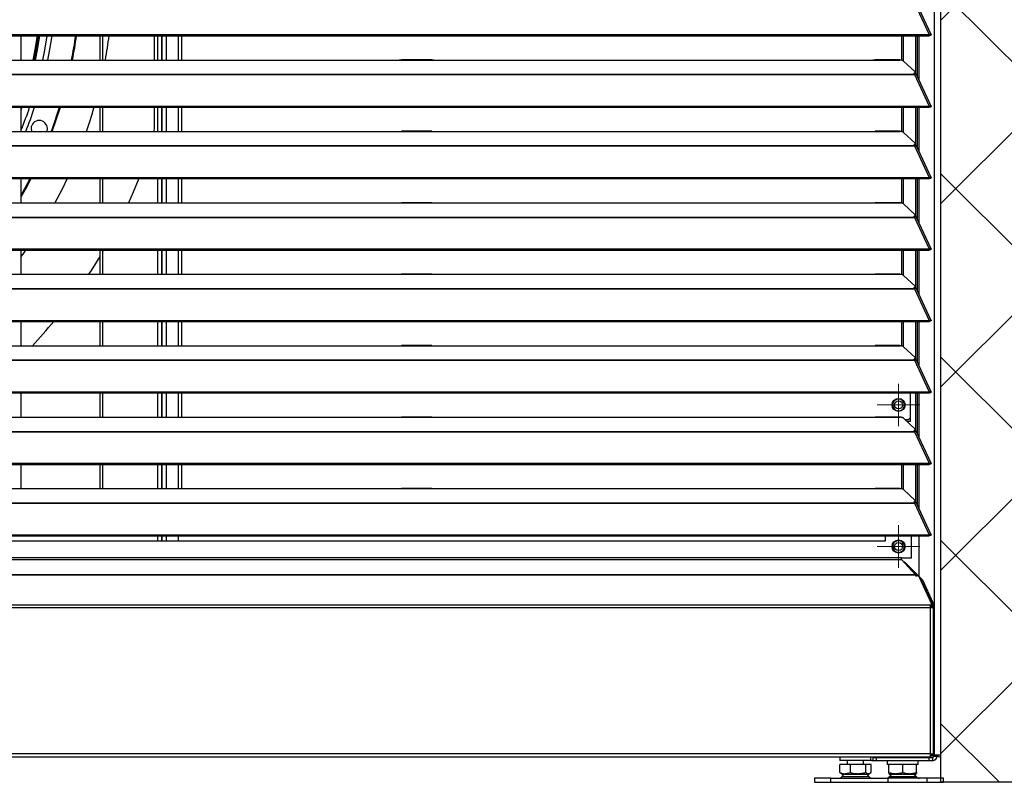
# Model space of a CAD drawing. Header units: millimetres. Extents: x 0 to 39025, y -31299 to 8400.
# Tile 159 of 206: x 7190 to 7792, y 6467 to 6934. Entities that reach past the tile are written whole.
import ezdxf

# ---------------------------------------------------------------- set-up
doc = ezdxf.new("R2010")
doc.units = ezdxf.units.MM
doc.layers.add('ODMIKI funkcionalni', color=253, linetype='Continuous')
doc.layers.add('ODMIKI varnostni', color=252, linetype='Continuous')

# ---------------------------------------------------------------- blocks, each defined once
blk = doc.blocks.new('SW_CENTERMARKSYMBOL_8')
at = {"color": 0, "linetype": 'Continuous', "lineweight": 18}
for p, q in [((0, 5), (0, 6.5)), ((-5, 0), (-6.5, 0)), ((0, 0), (-2.5, 0)), ((0, 0), (0, 2.5)), ((0, 0), (0, -2.5)), ((0, 0), (2.5, 0)), ((5, 0), (6.5, 0)), ((0, -5), (0, -6.5))]:
    blk.add_line(p, q, dxfattribs=at)
blk = doc.blocks.new('SW_CENTERMARKSYMBOL_12')
at = {"color": 0, "linetype": 'Continuous', "lineweight": 18}
for p, q in [((0, 2.5), (0, 4.9585)), ((-2.5, 0), (-4.9585, 0)), ((0, 0), (-2.5, 0)), ((0, 0), (0, 2.5)), ((0, 0), (0, -2.5)), ((0, 0), (2.5, 0)), ((2.5, 0), (4.9585, 0)), ((0, -2.5), (0, -4.9585))]:
    blk.add_line(p, q, dxfattribs=at)
blk = doc.blocks.new('SW_CENTERMARKSYMBOL_16')
at = {"color": 0, "linetype": 'Continuous', "lineweight": 18}
for p, q in [((0, 5), (0, 6.5)), ((-5, 0), (-6.5, 0)), ((0, 0), (-2.5, 0)), ((0, 0), (0, 2.5)), ((0, 0), (0, -2.5)), ((0, 0), (2.5, 0)), ((5, 0), (6.5, 0)), ((0, -5), (0, -6.5))]:
    blk.add_line(p, q, dxfattribs=at)
blk = doc.blocks.new('SW_CENTERMARKSYMBOL_18')
at = {"color": 0, "linetype": 'Continuous', "lineweight": 18}
for p, q in [((0, 2.5), (0, 4.9585)), ((-2.5, 0), (-4.9585, 0)), ((0, 0), (-2.5, 0)), ((0, 0), (0, 2.5)), ((0, 0), (0, -2.5)), ((0, 0), (2.5, 0)), ((2.5, 0), (4.9585, 0)), ((0, -2.5), (0, -4.9585))]:
    blk.add_line(p, q, dxfattribs=at)
blk = doc.blocks.new('Adapt 2 S (spredaj)')
at = {"linetype": 'Continuous', "lineweight": 25}
for p, q in [((1146.1, 16.6), (1146.1, 886.03)), ((1150, 16.6), (1150, 885.35)), ((1133.89, 477.21), (1142.81, 457.89)), ((1143.96, 457.91), (1135.06, 477.2)), ((7.21, 457.88), (1142.79, 457.88)), ((7.21, 457.23), (1142.79, 457.23)), ((587, 442.35), (587, 457.23)), ((635, 457.23), (635, 442.35)), ((637, 442.35), (637, 457.23)), ((670.5, 442.35), (670.5, 457.23)), ((672.8, 457.23), (672.8, 442.35)), ((673.1, 457.23), (673.1, 442.35)), ((675.6, 457.23), (675.6, 442.35)), ((683.1, 457.23), (683.1, 442.35)), ((685, 457.23), (685, 442.35)), ((1126.04, 442.2), (1126.04, 457.23)), ((1126.99, 441.85), (1126.99, 457.23)), ((1134.66, 433.66), (1134.66, 457.23)), ((1135.61, 432.24), (1135.61, 457.23)), ((1136.71, 429.86), (1136.71, 457.23)), ((1142.81, 457.89), (1142.79, 457.88)), ((1142.79, 457.23), (1142.79, 457.88)), ((1142.81, 457.24), (1142.79, 457.23)), ((1142.81, 457.24), (1142.81, 457.89)), ((1143.13, 457.52), (1143.89, 457.52)), ((247, 442.35), (818, 442.35)), ((818, 442.35), (840, 442.35)), ((838.31, 442.43), (819.65, 442.43)), ((840, 442.35), (1108, 442.35)), ((1108, 442.35), (1125, 442.35)), ((1124.76, 442.43), (1109.65, 442.43)), ((1127.16, 441.73), (1134.16, 435.08)), ((1133.33, 434.11), (1133.33, 433.68)), ((1134.3, 434.04), (1134.3, 434.8)), ((16.21, 433.68), (1133.33, 433.68)), ((16.21, 433.46), (1133.33, 433.46)), ((1133.33, 433.68), (1133.33, 433.46)), ((1133.33, 433.46), (1133.89, 433.46)), ((1133.81, 433.46), (1133.77, 433.51)), ((1133.89, 433.47), (1133.89, 433.46)), ((1133.89, 433.46), (1133.89, 433.47)), ((1133.89, 433.46), (1142.81, 414.14)), ((1134.39, 433.64), (1134.21, 433.81)), ((1143.96, 414.16), (1135.06, 433.45)), ((7.21, 414.13), (1142.79, 414.13)), ((7.21, 413.48), (1142.79, 413.48)), ((587, 398.6), (587, 413.48)), ((587.4, 413.48), (587, 412.33)), ((635, 413.48), (635, 398.6)), ((637, 398.6), (637, 413.48)), ((668.5, 401.08), (668.5, 413.48)), ((670.5, 398.6), (670.5, 413.48)), ((672.8, 413.48), (672.8, 398.6)), ((673.1, 413.48), (673.1, 398.6)), ((675.6, 413.48), (675.6, 398.6)), ((683.1, 413.48), (683.1, 398.6)), ((685, 413.48), (685, 398.6)), ((1126.04, 398.45), (1126.04, 413.48)), ((1126.99, 398.1), (1126.99, 413.48)), ((1134.66, 389.91), (1134.66, 413.48)), ((1135.61, 388.49), (1135.61, 413.48)), ((1136.71, 386.11), (1136.71, 413.48)), ((1142.81, 414.14), (1142.79, 414.13)), ((1142.79, 413.48), (1142.79, 414.13)), ((1142.81, 413.49), (1142.79, 413.48)), ((1142.81, 413.49), (1142.81, 414.14)), ((1143.13, 413.77), (1143.89, 413.77)), ((247, 398.6), (818, 398.6)), ((668.33, 398.6), (668.5, 401.08)), ((818, 398.6), (840, 398.6)), ((838.31, 398.68), (819.65, 398.68)), ((840, 398.6), (1108, 398.6)), ((1108, 398.6), (1125, 398.6)), ((1124.76, 398.68), (1109.65, 398.68)), ((1127.16, 397.98), (1134.16, 391.33)), ((16.21, 389.93), (1133.33, 389.93)), ((16.21, 389.71), (1133.33, 389.71)), ((1133.33, 390.36), (1133.33, 389.93)), ((1133.33, 389.93), (1133.33, 389.71)), ((1133.33, 389.71), (1133.89, 389.71)), ((1133.81, 389.71), (1133.77, 389.76)), ((1133.89, 389.72), (1133.89, 389.71)), ((1133.89, 389.71), (1133.89, 389.72)), ((1133.89, 389.71), (1142.81, 370.39)), ((1134.39, 389.89), (1134.21, 390.06)), ((1134.3, 390.29), (1134.3, 391.05)), ((1143.96, 370.41), (1135.06, 389.7)), ((7.21, 370.38), (1142.79, 370.38)), ((7.21, 369.73), (1142.79, 369.73)), ((587, 354.85), (587, 369.73)), ((635, 369.73), (635, 354.85)), ((637, 354.85), (637, 369.73)), ((670.5, 354.85), (670.5, 369.73)), ((672.8, 369.73), (672.8, 354.85)), ((673.1, 369.73), (673.1, 354.85)), ((675.6, 369.73), (675.6, 354.85)), ((683.1, 369.73), (683.1, 354.85)), ((685, 369.73), (685, 354.85)), ((1126.04, 354.7), (1126.04, 369.73)), ((1126.99, 354.35), (1126.99, 369.73)), ((1134.66, 346.16), (1134.66, 369.73)), ((1135.61, 344.74), (1135.61, 369.73)), ((1136.71, 342.36), (1136.71, 369.73)), ((1142.81, 370.39), (1142.79, 370.38)), ((1142.79, 369.73), (1142.79, 370.38)), ((1142.81, 369.74), (1142.79, 369.73)), ((1142.81, 369.74), (1142.81, 370.39)), ((1143.13, 370.02), (1143.89, 370.02)), ((247, 354.85), (818, 354.85)), ((818, 354.85), (840, 354.85)), ((838.31, 354.93), (819.65, 354.93)), ((840, 354.85), (1108, 354.85)), ((1108, 354.85), (1125, 354.85)), ((1124.76, 354.93), (1109.65, 354.93)), ((1127.16, 354.23), (1134.16, 347.58)), ((16.21, 346.18), (1133.33, 346.18)), ((16.21, 345.96), (1133.33, 345.96)), ((1133.33, 346.61), (1133.33, 346.18)), ((1133.33, 346.18), (1133.33, 345.96)), ((1133.33, 345.96), (1133.89, 345.96)), ((1133.81, 345.96), (1133.77, 346.01)), ((1133.89, 345.97), (1133.89, 345.96)), ((1133.89, 345.96), (1133.89, 345.97)), ((1133.89, 345.96), (1142.81, 326.64)), ((1134.39, 346.14), (1134.21, 346.31)), ((1134.3, 346.54), (1134.3, 347.3)), ((1143.96, 326.66), (1135.06, 345.95)), ((7.21, 326.63), (1142.79, 326.63)), ((7.21, 325.98), (1142.79, 325.98)), ((587, 311.1), (587, 325.98)), ((635, 325.98), (635, 311.1)), ((637, 311.1), (637, 325.98)), ((637.42, 325.98), (637, 325.28)), ((670.5, 311.1), (670.5, 325.98)), ((672.8, 325.98), (672.8, 311.1)), ((673.1, 325.98), (673.1, 311.1)), ((675.6, 325.98), (675.6, 311.1)), ((683.1, 325.98), (683.1, 311.1)), ((685, 325.98), (685, 311.1)), ((1126.04, 310.95), (1126.04, 325.98)), ((1126.99, 310.6), (1126.99, 325.98)), ((1134.66, 302.41), (1134.66, 325.98)), ((1135.61, 300.99), (1135.61, 325.98)), ((1136.71, 298.61), (1136.71, 325.98)), ((1142.81, 326.64), (1142.79, 326.63)), ((1142.79, 325.98), (1142.79, 326.63)), ((1142.81, 325.99), (1142.79, 325.98)), ((1142.81, 325.99), (1142.81, 326.64)), ((1143.13, 326.27), (1143.89, 326.27)), ((247, 311.1), (818, 311.1)), ((818, 311.1), (840, 311.1)), ((838.31, 311.18), (819.65, 311.18)), ((840, 311.1), (1108, 311.1)), ((1108, 311.1), (1125, 311.1)), ((1124.76, 311.18), (1109.65, 311.18)), ((1127.16, 310.48), (1134.16, 303.83)), ((16.21, 302.43), (1133.33, 302.43)), ((16.21, 302.21), (1133.33, 302.21)), ((1133.33, 302.86), (1133.33, 302.43)), ((1133.33, 302.43), (1133.33, 302.21)), ((1133.33, 302.21), (1133.89, 302.21)), ((1133.81, 302.21), (1133.77, 302.26)), ((1133.89, 302.22), (1133.89, 302.21)), ((1133.89, 302.21), (1133.89, 302.22)), ((1133.89, 302.21), (1142.81, 282.89)), ((1134.39, 302.39), (1134.21, 302.56)), ((1134.3, 302.79), (1134.3, 303.55)), ((1143.96, 282.91), (1135.06, 302.2)), ((7.21, 282.88), (1142.79, 282.88)), ((7.21, 282.23), (1142.79, 282.23)), ((587, 267.35), (587, 282.23)), ((635, 282.23), (635, 267.35)), ((637, 267.35), (637, 282.23)), ((670.5, 267.35), (670.5, 282.23)), ((672.8, 282.23), (672.8, 267.35)), ((673.1, 282.23), (673.1, 267.35)), ((675.6, 282.23), (675.6, 267.35)), ((683.1, 282.23), (683.1, 267.35)), ((685, 282.23), (685, 267.35)), ((1126.04, 267.2), (1126.04, 282.23)), ((1126.99, 266.85), (1126.99, 282.23)), ((1134.66, 258.66), (1134.66, 282.23)), ((1135.61, 257.24), (1135.61, 282.23)), ((1136.71, 254.86), (1136.71, 282.23)), ((1142.81, 282.89), (1142.79, 282.88)), ((1142.79, 282.23), (1142.79, 282.88)), ((1142.81, 282.24), (1142.79, 282.23)), ((1142.81, 282.24), (1142.81, 282.89)), ((1143.13, 282.52), (1143.89, 282.52)), ((247, 267.35), (818, 267.35)), ((818, 267.35), (840, 267.35)), ((838.31, 267.43), (819.65, 267.43)), ((840, 267.35), (1108, 267.35)), ((1108, 267.35), (1125, 267.35)), ((1124.76, 267.43), (1109.65, 267.43)), ((1127.16, 266.73), (1134.16, 260.08)), ((1134.3, 259.04), (1134.3, 259.8)), ((16.21, 258.68), (1133.33, 258.68)), ((16.21, 258.46), (1133.33, 258.46)), ((1133.33, 259.11), (1133.33, 258.68)), ((1133.33, 258.68), (1133.33, 258.46)), ((1133.33, 258.46), (1133.89, 258.46)), ((1133.81, 258.46), (1133.77, 258.51)), ((1133.89, 258.47), (1133.89, 258.46)), ((1133.89, 258.46), (1133.89, 258.47)), ((1133.89, 258.46), (1142.81, 239.14)), ((1134.39, 258.64), (1134.21, 258.81)), ((1143.96, 239.16), (1135.06, 258.45)), ((7.21, 239.13), (1142.79, 239.13)), ((7.21, 238.48), (1142.79, 238.48)), ((587, 223.6), (587, 238.48)), ((635, 238.48), (635, 223.6)), ((637, 223.6), (637, 238.48)), ((670.5, 223.6), (670.5, 238.48)), ((672.8, 238.48), (672.8, 223.6)), ((673.1, 238.48), (673.1, 223.6)), ((675.6, 238.48), (675.6, 223.6)), ((683.1, 238.48), (683.1, 223.6)), ((685, 238.48), (685, 223.6)), ((1131.41, 221.1), (1131.41, 238.48)), ((1134.66, 214.91), (1134.66, 238.48)), ((1135.61, 213.49), (1135.61, 238.48)), ((1136.71, 211.11), (1136.71, 238.48)), ((1142.81, 239.14), (1142.79, 239.13)), ((1142.79, 238.48), (1142.79, 239.13)), ((1142.81, 238.49), (1142.79, 238.48)), ((1142.81, 238.49), (1142.81, 239.14)), ((1143.13, 238.77), (1143.89, 238.77)), ((247, 223.6), (818, 223.6)), ((818, 223.6), (840, 223.6)), ((838.31, 223.68), (819.65, 223.68)), ((840, 223.6), (1108, 223.6)), ((1108, 223.6), (1125, 223.6)), ((1124.76, 223.68), (1109.65, 223.68)), ((1130.04, 222.1), (1131.41, 223.48)), ((1127.16, 222.98), (1134.16, 216.33)), ((1128.09, 222.1), (1130.04, 222.1)), ((1129.14, 221.1), (1131.41, 221.1)), ((16.21, 214.93), (1133.33, 214.93)), ((16.21, 214.71), (1133.33, 214.71)), ((1133.33, 215.36), (1133.33, 214.93)), ((1133.33, 214.93), (1133.33, 214.71)), ((1133.33, 214.71), (1133.89, 214.71)), ((1133.81, 214.71), (1133.77, 214.76)), ((1133.89, 214.72), (1133.89, 214.71)), ((1133.89, 214.71), (1133.89, 214.72)), ((1133.89, 214.71), (1142.81, 195.39)), ((1134.39, 214.89), (1134.21, 215.06)), ((1134.3, 215.29), (1134.3, 216.05)), ((1143.96, 195.41), (1135.06, 214.7)), ((7.21, 195.38), (1142.79, 195.38)), ((7.21, 194.73), (1142.79, 194.73)), ((587, 179.85), (587, 194.73)), ((635, 194.73), (635, 179.85)), ((637, 179.85), (637, 194.73)), ((670.5, 179.85), (670.5, 194.73)), ((672.8, 194.73), (672.8, 179.85)), ((673.1, 194.73), (673.1, 179.85)), ((675.6, 194.73), (675.6, 179.85)), ((683.1, 194.73), (683.1, 179.85)), ((685, 194.73), (685, 179.85)), ((1126.04, 179.7), (1126.04, 194.73)), ((1126.99, 179.35), (1126.99, 194.73)), ((1134.66, 171.16), (1134.66, 194.73)), ((1135.61, 169.74), (1135.61, 194.73)), ((1136.71, 167.36), (1136.71, 194.73)), ((1142.81, 195.39), (1142.79, 195.38)), ((1142.79, 194.73), (1142.79, 195.38)), ((1142.81, 194.74), (1142.79, 194.73)), ((1142.81, 194.74), (1142.81, 195.39)), ((1143.13, 195.02), (1143.89, 195.02)), ((247, 179.85), (818, 179.85)), ((818, 179.85), (840, 179.85)), ((838.31, 179.93), (819.65, 179.93)), ((840, 179.85), (1108, 179.85)), ((1108, 179.85), (1125, 179.85)), ((1124.76, 179.93), (1109.65, 179.93)), ((1127.16, 179.23), (1134.16, 172.58)), ((16.21, 171.18), (1133.33, 171.18)), ((16.21, 170.96), (1133.33, 170.96)), ((1133.33, 171.61), (1133.33, 171.18)), ((1133.33, 171.18), (1133.33, 170.96)), ((1133.33, 170.96), (1133.89, 170.96)), ((1133.81, 170.96), (1133.77, 171.01)), ((1133.89, 170.97), (1133.89, 170.96)), ((1133.89, 170.96), (1133.89, 170.97)), ((1133.89, 170.96), (1142.81, 151.64)), ((1134.39, 171.14), (1134.21, 171.31)), ((1134.3, 171.54), (1134.3, 172.3)), ((1143.96, 151.66), (1135.06, 170.95)), ((7.21, 151.63), (1142.79, 151.63)), ((7.21, 150.98), (1142.79, 150.98)), ((670.5, 147.95), (670.5, 150.98)), ((672.8, 150.98), (672.8, 147.95)), ((673.1, 150.98), (673.1, 147.95)), ((675.6, 150.98), (675.6, 147.95)), ((683.1, 150.98), (683.1, 147.95)), ((1116.04, 147.95), (1116.04, 150.98)), ((1132.04, 137.41), (1132.04, 150.98)), ((1136.71, 125.96), (1136.71, 150.98)), ((1142.81, 151.64), (1142.79, 151.63)), ((1142.79, 150.98), (1142.79, 151.63)), ((1142.81, 150.99), (1142.79, 150.98)), ((1142.81, 150.99), (1142.81, 151.64)), ((1143.13, 151.27), (1143.89, 151.27)), ((33.96, 147.95), (1116.04, 147.95)), ((1125.89, 137.41), (24.11, 137.41)), ((24.11, 136.46), (1125.89, 136.46)), ((1125.89, 136.46), (1125.89, 137.41)), ((1125.89, 137.41), (1132.04, 137.41)), ((1125.89, 136.46), (1134.38, 127.05)), ((1127.45, 134.73), (1127.94, 134.73)), ((1127.94, 134.73), (1138.66, 124.01)), ((1134.43, 126.77), (15.57, 126.77)), ((1134.38, 127.05), (15.62, 127.05)), ((1131.73, 129.98), (1135.26, 126.46)), ((1134.43, 126.77), (1134.43, 126.48)), ((1134.43, 126.48), (1134.93, 126.48)), ((1136.75, 125.62), (1144.05, 109.7)), ((1137.31, 124.4), (1137.71, 124.01)), ((1137.71, 124.01), (1144.15, 110.12)), ((1138.66, 124.01), (1137.71, 124.01)), ((1138.66, 124.01), (1145.1, 110.12)), ((1144.12, 108.58), (1144.12, 109.4)), ((1144.15, 110.12), (1145.1, 110.12)), ((1143.48, 106.85), (6.52, 106.85)), ((1143.34, 108.48), (6.66, 108.48)), ((1143.48, 106.85), (1143.48, 17.55)), ((1145.21, 106.85), (1143.48, 106.85)), ((1144.43, 108.46), (1144.43, 107.77)), ((1145.38, 108.46), (1144.43, 108.46)), ((1144.43, 107.77), (1145.38, 107.77)), ((1144.43, 107.77), (1144.43, 107.12)), ((1145.48, 107.55), (1144.48, 107.55)), ((1145.38, 108.46), (1145.38, 107.77)), ((1145.48, 16.65), (1145.48, 107.55)), ((6.52, 17.55), (1143.48, 17.55)), ((6.52, 15.55), (1143.48, 15.55)), ((1088.17, 15.55), (1088.17, 13.3)), ((1107.17, 13.3), (1088.17, 13.3)), ((1092.67, 13.3), (1092.67, 11)), ((1102.67, 11), (1102.67, 13.3)), ((1107.17, 13.3), (1107.17, 15.55)), ((1108.4, 15.55), (1108.4, 15.25)), ((1108.4, 13.25), (1108.4, 15.25)), ((1108.4, 15.25), (1110.4, 15.25)), ((1110.4, 13.25), (1108.4, 13.25)), ((1110.4, 15.25), (1110.4, 13.25)), ((1110.4, 15.25), (1142.8, 15.25)), ((1142.8, 13.25), (1110.4, 13.25)), ((1117.1, 13.25), (1117.1, 11)), ((1120.1, 15.25), (1120.1, 15.55)), ((1120.51, 15.55), (1120.51, 15.25)), ((1126.19, 15.25), (1126.19, 15.55)), ((1127.01, 15.55), (1127.01, 15.25)), ((1132.69, 15.25), (1132.69, 15.55)), ((1133.1, 15.55), (1133.1, 15.25)), ((1136.1, 11), (1136.1, 13.25)), ((1142.8, 13.25), (1142.8, 15.25)), ((1142.8, 15.25), (1144.8, 15.25)), ((1144.8, 13.25), (1142.8, 13.25)), ((1143.48, 17.55), (1143.48, 15.55)), ((1144.43, 16.65), (1143.48, 16.65)), ((1144.26, 16.6), (1143.48, 16.6)), ((1143.48, 16.55), (1145.38, 16.55)), ((1143.48, 15.55), (1145.38, 15.55)), ((1144.43, 16.94), (1144.43, 16.65)), ((1144.43, 16.65), (1145.38, 16.65)), ((1144.8, 16.6), (1144.8, 16.55)), ((1144.8, 15.25), (1144.8, 15.55)), ((1144.8, 15.25), (1144.8, 13.25)), ((1145.38, 16.55), (1145.38, 15.55)), ((1146.1, 16.6), (1145.55, 16.6)), ((1150, 16.6), (1146.1, 16.6)), ((1146.4, 16.05), (1147.6, 16.05)), ((1147.6, 16.05), (1147.6, 16.6)), ((1088.01, 6.05), (1088.01, 11)), ((1094.32, 11), (1088.01, 11)), ((1088.63, 5.63), (1088.01, 6.05)), ((1094.32, 11), (1094.32, 6.05)), ((1103.98, 11), (1094.32, 11)), ((1103.98, 6.05), (1103.98, 11)), ((1107.34, 11), (1103.98, 11)), ((1107.34, 6.05), (1107.34, 11)), ((1118.1, 11), (1117.1, 11)), ((1118.1, 6.05), (1118.1, 11)), ((1118.68, 11), (1118.1, 11)), ((1126.02, 11), (1118.68, 11)), ((1126.6, 11), (1126.02, 11)), ((1126.6, 6.05), (1126.6, 11)), ((1127.18, 11), (1126.6, 11)), ((1134.52, 11), (1127.18, 11)), ((1135.1, 11), (1134.52, 11)), ((1136.1, 11), (1135.1, 11)), ((1135.1, 6.05), (1135.1, 11)), ((1072.67, 2.5), (1072.67, 0)), ((1082.57, 2.5), (1072.67, 2.5)), ((1082.57, 0), (1082.57, 2.5)), ((1082.57, 2.5), (1117.54, 2.5)), ((1088.62, 5.61), (1089.67, 5)), ((1089.48, 3.57), (1105.87, 3.57)), ((1089.67, 5), (1105.67, 5)), ((1105.67, 5), (1106.73, 5.61)), ((1117.54, 2.5), (1117.54, 0)), ((1141.6, 2.5), (1117.54, 2.5)), ((1118.1, 5.29), (1118.6, 5)), ((1119.63, 5), (1118.41, 3.57)), ((1118.41, 3.57), (1134.79, 3.57)), ((1118.6, 5), (1126.6, 5)), ((1126.6, 5), (1134.6, 5)), ((1134.79, 3.57), (1133.57, 5)), ((1134.6, 5), (1135.1, 5.29)), ((1141.6, 0), (1141.6, 2.5)), ((1151.6, 2.5), (1141.6, 2.5)), ((1141.6, 0), (1151.6, 0)), ((1151.6, 0), (1151.6, 2.5)), ((1072.67, 0), (1082.57, 0)), ((1082.57, 0), (1117.54, 0)), ((1117.54, 0), (1141.6, 0))]:
    blk.add_line(p, q, dxfattribs=at)
at = {"linetype": 'Continuous', "lineweight": 25, "flags": 128}
for points in [[(596.77, 457.23), (595.33, 448.85), (594.01, 442.35)], [(597.06, 457.23), (595.62, 448.79), (594.31, 442.35)], [(597.84, 457.23), (596.37, 448.65), (595.09, 442.35)], [(598.18, 457.23), (596.7, 448.59), (595.44, 442.35)], [(602.68, 457.23), (601.17, 448.32), (599.98, 442.35)], [(605.61, 457.23), (604.02, 447.79), (602.94, 442.35)], [(1133.33, 434.11), (1133.63, 434.21), (1133.87, 434.32), (1134.07, 434.44), (1134.21, 434.56), (1134.28, 434.69), (1134.3, 434.82), (1134.26, 434.95), (1134.16, 435.08)], [(605.84, 398.6), (608.39, 405.64), (610.97, 413.48)], [(592.95, 400.34), (593.15, 398.93), (593.28, 398.54)], [(602.64, 398.6), (602.75, 398.93), (602.95, 400.34)], [(1133.33, 390.36), (1133.63, 390.46), (1133.87, 390.57), (1134.07, 390.69), (1134.21, 390.81), (1134.28, 390.94), (1134.3, 391.07), (1134.26, 391.2), (1134.16, 391.33)], [(587, 359.65), (589.44, 364.03), (592.47, 369.73)], [(615.08, 369.73), (611.95, 363.31), (607.53, 354.85)], [(658.98, 369.73), (655.43, 361.32), (652.52, 354.85)], [(1133.33, 346.61), (1133.63, 346.71), (1133.87, 346.82), (1134.07, 346.94), (1134.21, 347.06), (1134.28, 347.19), (1134.3, 347.32), (1134.26, 347.45), (1134.16, 347.58)], [(589.62, 325.98), (587.84, 323.47), (587, 322.31)], [(635, 321.93), (629.72, 313.51), (628.15, 311.1)], [(1133.33, 302.86), (1133.63, 302.96), (1133.87, 303.07), (1134.07, 303.19), (1134.21, 303.31), (1134.28, 303.44), (1134.3, 303.57), (1134.26, 303.7), (1134.16, 303.83)], [(1133.33, 259.11), (1133.63, 259.21), (1133.87, 259.32), (1134.07, 259.44), (1134.21, 259.56), (1134.28, 259.69), (1134.3, 259.82), (1134.26, 259.95), (1134.16, 260.08)], [(1133.33, 215.36), (1133.63, 215.46), (1133.87, 215.57), (1134.07, 215.69), (1134.21, 215.81), (1134.28, 215.94), (1134.3, 216.07), (1134.26, 216.2), (1134.16, 216.33)], [(1133.33, 171.61), (1133.63, 171.71), (1133.87, 171.82), (1134.07, 171.94), (1134.21, 172.06), (1134.28, 172.19), (1134.3, 172.32), (1134.26, 172.45), (1134.16, 172.58)], [(1143.34, 108.48), (1143.56, 108.59), (1143.75, 108.72), (1143.9, 108.87), (1144.01, 109.03), (1144.09, 109.19), (1144.12, 109.36), (1144.11, 109.53), (1144.05, 109.7)]]:
    blk.add_lwpolyline(points, dxfattribs=at)
at = {"linetype": 'Continuous', "lineweight": 25}
for centre, radius in [((1124.04, 231.1), 4), ((1124.04, 231.1), 2.46), ((1124.04, 144.4), 4), ((1124.04, 144.4), 2.46)]:
    blk.add_circle(centre, radius, dxfattribs=at)
for centre, radius, start, end in [((348.5, 495.55), 274.5, 348.82496, 351.97611), ((348.5, 495.55), 275, 348.84554, 351.9908), ((348.5, 495.55), 294.78, 349.60258, 352.53134), ((1133.5, 434.3), 0.849, 281.70391, 342.12524), ((348.5, 495.55), 257.05, 338.1008, 341.38156), ((348.5, 495.55), 259.95, 338.10159, 341.5966), ((348.5, 495.55), 274.5, 339.31759, 342.60445), ((348.5, 495.55), 294.78, 340.79847, 343.83522), ((597.95, 400.34), 5, 0, 180), ((1133.5, 390.55), 0.849, 281.70391, 342.12524), ((348.5, 495.55), 275, 330.14324, 332.7732), ((1133.5, 346.8), 0.849, 281.70391, 342.12524), ((1133.5, 303.05), 0.849, 281.70391, 342.12524), ((348.5, 495.55), 335, 317.06298, 320.44897), ((1133.5, 259.3), 0.849, 281.70391, 342.12524), ((1124.04, 231.1), 3.6, 30, 210), ((1124.04, 231.1), 3.6, 210, 30), ((1133.5, 215.55), 0.849, 281.70391, 342.12524), ((1133.5, 171.8), 0.849, 281.70391, 342.12524), ((1124.04, 144.4), 3.6, 30, 210), ((1124.04, 144.4), 3.6, 210, 30), ((1135.08, 124.43), 2.06, 35.38109, 94.14359), ((1143, 108.75), 1.13, 287.54182, 351.84284), ((1140.13, 108.6), 4.3, 358.07291, 20.71955), ((1141.09, 108.6), 4.3, 358.07291, 20.71955), ((1108.4, 16.05), 2.8, 244.04545, 270), ((1108.4, 16.05), 0.8, 218.68219, 270), ((1144.8, 16.05), 2.8, 270, 0), ((1144.8, 16.05), 0.8, 270, 328.73333), ((1144.8, 18.35), 2.8, 281.94136, 321.31781), ((1148.95, 16.6), 1.05, 180, 0), ((1148.95, 16.6), 0.05, 180, 0), ((1087.43, 5), 2.5, 270, 325.01514), ((1107.92, 5), 2.5, 214.98486, 270), ((1116.36, 5), 2.5, 270, 325.01514), ((1136.84, 5), 2.5, 214.98486, 270)]:
    blk.add_arc(centre, radius, start, end, dxfattribs=at)
for centre, major_axis, ratio, start_param, end_param in [((1126.04, 134.63), (2, 0), 0.16246, 0.314159, 0.879203), ((1143.48, 107.55), (0, 1.4), 0.714074, 4.18879, 4.712389), ((1143.48, 107.55), (1, 0), 0.700208, 0, 0.314159), ((1143.48, 107.55), (2, 0), 0.700208, 5.759587, 6.283185), ((1143.48, 107.55), (2, 0), 0.350104, 0, 0.314159)]:
    blk.add_ellipse(centre, major_axis=major_axis, ratio=ratio, start_param=start_param, end_param=end_param, dxfattribs=at)
for points, knots in [([(1142.81, 457.89), (1142.9, 457.94), (1143, 457.99), (1143.18, 458.06), (1143.27, 458.09), (1143.44, 458.12), (1143.52, 458.12), (1143.66, 458.11), (1143.73, 458.09), (1143.84, 458.05), (1143.88, 458.02), (1143.95, 457.94), (1143.97, 457.9), (1144, 457.75), (1143.97, 457.63), (1143.89, 457.52)], [0, 0, 0, 0, 0.125, 0.125, 0.25, 0.25, 0.375, 0.375, 0.5, 0.5, 0.625, 0.625, 0.75, 0.75, 1, 1, 1, 1]), ([(668.5, 442.35), (668.5, 446.17), (668.5, 451.13), (668.5, 456.09), (668.5, 457.23)], [0, 0, 0, 0, 0.770267, 1, 1, 1, 1]), ([(1142.81, 457.24), (1142.9, 457.33), (1143.08, 457.52), (1143.24, 457.59), (1143.22, 457.57), (1143.21, 457.56)], [0, 0, 0, 0, 0.4299449, 0.8611385, 1, 1, 1, 1]), ([(818, 442.35), (818.39, 442.37), (818.98, 442.41), (819.48, 442.41), (819.65, 442.41)], [0, 0, 0, 0, 0.6505142, 1, 1, 1, 1]), ([(838.31, 442.41), (838.48, 442.41), (839, 442.41), (839.6, 442.37), (840, 442.35)], [0, 0, 0, 0, 0.3331558, 1, 1, 1, 1]), ([(1108, 442.35), (1108.39, 442.37), (1108.98, 442.41), (1109.48, 442.41), (1109.65, 442.41)], [0, 0, 0, 0, 0.650514, 1, 1, 1, 1]), ([(1124.76, 442.4), (1124.8, 442.41), (1124.87, 442.42), (1124.95, 442.38), (1124.99, 442.36), (1125, 442.35)], [0, 0, 0, 0, 0.507219, 0.829595, 1, 1, 1, 1]), ([(1127.16, 441.73), (1127.15, 441.75), (1127.11, 441.78), (1127.05, 441.82), (1126.99, 441.87), (1126.92, 441.91), (1126.8, 441.97), (1126.61, 442.05), (1126.35, 442.13), (1126.05, 442.21), (1125.76, 442.26), (1125.49, 442.3), (1125.25, 442.33), (1125.08, 442.34), (1125, 442.35)], [0, 0, 0, 0, 0.05012, 0.100056, 0.149941, 0.199906, 0.250083, 0.374963, 0.500023, 0.624903, 0.749964, 0.833371, 0.916513, 1, 1, 1, 1]), ([(1135.03, 433.44), (1135.01, 433.49), (1134.96, 433.63), (1134.64, 433.7), (1134.24, 433.65), (1133.98, 433.51), (1133.89, 433.47)], [0, 0, 0, 0, 0.193751, 0.509949, 0.826144, 1, 1, 1, 1]), ([(1142.81, 414.14), (1142.9, 414.19), (1143, 414.24), (1143.18, 414.31), (1143.27, 414.34), (1143.44, 414.37), (1143.52, 414.37), (1143.66, 414.36), (1143.73, 414.34), (1143.84, 414.3), (1143.88, 414.27), (1143.95, 414.19), (1143.97, 414.15), (1144, 414), (1143.97, 413.88), (1143.89, 413.77)], [0, 0, 0, 0, 0.125, 0.125, 0.25, 0.25, 0.375, 0.375, 0.5, 0.5, 0.625, 0.625, 0.75, 0.75, 1, 1, 1, 1]), ([(1142.81, 413.49), (1142.9, 413.58), (1143.08, 413.77), (1143.24, 413.84), (1143.22, 413.82), (1143.21, 413.81)], [0, 0, 0, 0, 0.4299449, 0.8611385, 1, 1, 1, 1]), ([(818, 398.6), (818.39, 398.62), (818.98, 398.66), (819.48, 398.66), (819.65, 398.66)], [0, 0, 0, 0, 0.6505142, 1, 1, 1, 1]), ([(838.31, 398.66), (838.48, 398.66), (839, 398.66), (839.6, 398.62), (840, 398.6)], [0, 0, 0, 0, 0.3331558, 1, 1, 1, 1]), ([(1108, 398.6), (1108.39, 398.62), (1108.98, 398.66), (1109.48, 398.66), (1109.65, 398.66)], [0, 0, 0, 0, 0.650514, 1, 1, 1, 1]), ([(1124.76, 398.65), (1124.8, 398.66), (1124.87, 398.67), (1124.95, 398.63), (1124.99, 398.61), (1125, 398.6)], [0, 0, 0, 0, 0.507219, 0.829595, 1, 1, 1, 1]), ([(1127.16, 397.98), (1127.15, 398), (1127.11, 398.03), (1127.05, 398.07), (1126.99, 398.12), (1126.92, 398.16), (1126.8, 398.22), (1126.61, 398.3), (1126.35, 398.38), (1126.05, 398.46), (1125.76, 398.51), (1125.49, 398.55), (1125.25, 398.58), (1125.08, 398.59), (1125, 398.6)], [0, 0, 0, 0, 0.05012, 0.100056, 0.149941, 0.199906, 0.250083, 0.374963, 0.500023, 0.624903, 0.749964, 0.833371, 0.916513, 1, 1, 1, 1]), ([(1135.03, 389.69), (1135.01, 389.74), (1134.96, 389.88), (1134.64, 389.95), (1134.24, 389.9), (1133.98, 389.76), (1133.89, 389.72)], [0, 0, 0, 0, 0.193751, 0.509949, 0.826144, 1, 1, 1, 1]), ([(1142.81, 370.39), (1142.9, 370.44), (1143, 370.49), (1143.18, 370.56), (1143.27, 370.59), (1143.44, 370.62), (1143.52, 370.62), (1143.66, 370.61), (1143.73, 370.59), (1143.84, 370.55), (1143.88, 370.52), (1143.95, 370.44), (1143.97, 370.4), (1144, 370.25), (1143.97, 370.13), (1143.89, 370.02)], [0, 0, 0, 0, 0.125, 0.125, 0.25, 0.25, 0.375, 0.375, 0.5, 0.5, 0.625, 0.625, 0.75, 0.75, 1, 1, 1, 1]), ([(1142.81, 369.74), (1142.9, 369.83), (1143.08, 370.02), (1143.24, 370.09), (1143.22, 370.07), (1143.21, 370.06)], [0, 0, 0, 0, 0.4299449, 0.8611385, 1, 1, 1, 1]), ([(818, 354.85), (818.39, 354.87), (818.98, 354.91), (819.48, 354.91), (819.65, 354.91)], [0, 0, 0, 0, 0.6505142, 1, 1, 1, 1]), ([(838.31, 354.91), (838.48, 354.91), (839, 354.91), (839.6, 354.87), (840, 354.85)], [0, 0, 0, 0, 0.3331558, 1, 1, 1, 1]), ([(1108, 354.85), (1108.39, 354.87), (1108.98, 354.91), (1109.48, 354.91), (1109.65, 354.91)], [0, 0, 0, 0, 0.650514, 1, 1, 1, 1]), ([(1124.76, 354.9), (1124.8, 354.91), (1124.87, 354.92), (1124.95, 354.88), (1124.99, 354.86), (1125, 354.85)], [0, 0, 0, 0, 0.507219, 0.829595, 1, 1, 1, 1]), ([(1127.16, 354.23), (1127.15, 354.25), (1127.11, 354.28), (1127.05, 354.32), (1126.99, 354.37), (1126.92, 354.41), (1126.8, 354.47), (1126.61, 354.55), (1126.35, 354.63), (1126.05, 354.71), (1125.76, 354.76), (1125.49, 354.8), (1125.25, 354.83), (1125.08, 354.84), (1125, 354.85)], [0, 0, 0, 0, 0.05012, 0.100056, 0.149941, 0.199906, 0.250083, 0.374963, 0.500023, 0.624903, 0.749964, 0.833371, 0.916513, 1, 1, 1, 1]), ([(1135.03, 345.94), (1135.01, 345.99), (1134.96, 346.13), (1134.64, 346.2), (1134.24, 346.15), (1133.98, 346.01), (1133.89, 345.97)], [0, 0, 0, 0, 0.193751, 0.509949, 0.826144, 1, 1, 1, 1]), ([(1142.81, 326.64), (1142.9, 326.69), (1143, 326.74), (1143.18, 326.81), (1143.27, 326.84), (1143.44, 326.87), (1143.52, 326.87), (1143.66, 326.86), (1143.73, 326.84), (1143.84, 326.8), (1143.88, 326.77), (1143.95, 326.69), (1143.97, 326.65), (1144, 326.5), (1143.97, 326.38), (1143.89, 326.27)], [0, 0, 0, 0, 0.125, 0.125, 0.25, 0.25, 0.375, 0.375, 0.5, 0.5, 0.625, 0.625, 0.75, 0.75, 1, 1, 1, 1]), ([(1142.81, 325.99), (1142.9, 326.08), (1143.08, 326.27), (1143.24, 326.34), (1143.22, 326.32), (1143.21, 326.31)], [0, 0, 0, 0, 0.429945, 0.861138, 1, 1, 1, 1]), ([(818, 311.1), (818.39, 311.12), (818.98, 311.16), (819.48, 311.16), (819.65, 311.16)], [0, 0, 0, 0, 0.650514, 1, 1, 1, 1]), ([(838.31, 311.16), (838.48, 311.16), (839, 311.16), (839.6, 311.12), (840, 311.1)], [0, 0, 0, 0, 0.3331558, 1, 1, 1, 1]), ([(1108, 311.1), (1108.39, 311.12), (1108.98, 311.16), (1109.48, 311.16), (1109.65, 311.16)], [0, 0, 0, 0, 0.650514, 1, 1, 1, 1]), ([(1124.76, 311.15), (1124.8, 311.16), (1124.87, 311.17), (1124.95, 311.13), (1124.99, 311.11), (1125, 311.1)], [0, 0, 0, 0, 0.507219, 0.829595, 1, 1, 1, 1]), ([(1127.16, 310.48), (1127.15, 310.5), (1127.11, 310.53), (1127.05, 310.57), (1126.99, 310.62), (1126.92, 310.66), (1126.8, 310.72), (1126.61, 310.8), (1126.35, 310.88), (1126.05, 310.96), (1125.76, 311.01), (1125.49, 311.05), (1125.25, 311.08), (1125.08, 311.09), (1125, 311.1)], [0, 0, 0, 0, 0.05012, 0.100056, 0.149941, 0.199906, 0.250083, 0.374963, 0.500023, 0.624903, 0.749964, 0.833371, 0.916513, 1, 1, 1, 1]), ([(1135.03, 302.19), (1135.01, 302.24), (1134.96, 302.38), (1134.64, 302.45), (1134.24, 302.4), (1133.98, 302.26), (1133.89, 302.22)], [0, 0, 0, 0, 0.193751, 0.509949, 0.826144, 1, 1, 1, 1]), ([(1142.81, 282.89), (1142.9, 282.94), (1143, 282.99), (1143.18, 283.06), (1143.27, 283.09), (1143.44, 283.12), (1143.52, 283.12), (1143.66, 283.11), (1143.73, 283.09), (1143.84, 283.05), (1143.88, 283.02), (1143.95, 282.94), (1143.97, 282.9), (1144, 282.75), (1143.97, 282.63), (1143.89, 282.52)], [0, 0, 0, 0, 0.125, 0.125, 0.25, 0.25, 0.375, 0.375, 0.5, 0.5, 0.625, 0.625, 0.75, 0.75, 1, 1, 1, 1]), ([(1142.81, 282.24), (1142.9, 282.33), (1143.08, 282.52), (1143.24, 282.59), (1143.22, 282.57), (1143.21, 282.56)], [0, 0, 0, 0, 0.429945, 0.861138, 1, 1, 1, 1]), ([(818, 267.35), (818.39, 267.37), (818.98, 267.41), (819.48, 267.41), (819.65, 267.41)], [0, 0, 0, 0, 0.650514, 1, 1, 1, 1]), ([(838.31, 267.41), (838.48, 267.41), (839, 267.41), (839.6, 267.37), (840, 267.35)], [0, 0, 0, 0, 0.333156, 1, 1, 1, 1]), ([(1108, 267.35), (1108.39, 267.37), (1108.98, 267.41), (1109.48, 267.41), (1109.65, 267.41)], [0, 0, 0, 0, 0.650514, 1, 1, 1, 1]), ([(1124.76, 267.4), (1124.8, 267.41), (1124.87, 267.42), (1124.95, 267.38), (1124.99, 267.36), (1125, 267.35)], [0, 0, 0, 0, 0.507219, 0.829595, 1, 1, 1, 1]), ([(1127.16, 266.73), (1127.15, 266.75), (1127.11, 266.78), (1127.05, 266.82), (1126.99, 266.87), (1126.92, 266.91), (1126.8, 266.97), (1126.61, 267.05), (1126.35, 267.13), (1126.05, 267.21), (1125.76, 267.26), (1125.49, 267.3), (1125.25, 267.33), (1125.08, 267.34), (1125, 267.35)], [0, 0, 0, 0, 0.05012, 0.100056, 0.149941, 0.199906, 0.250083, 0.374963, 0.500023, 0.624903, 0.749964, 0.833371, 0.916513, 1, 1, 1, 1]), ([(1135.03, 258.44), (1135.01, 258.49), (1134.96, 258.63), (1134.64, 258.7), (1134.24, 258.65), (1133.98, 258.51), (1133.89, 258.47)], [0, 0, 0, 0, 0.193751, 0.509949, 0.826144, 1, 1, 1, 1]), ([(1142.81, 239.14), (1142.9, 239.19), (1143, 239.24), (1143.18, 239.31), (1143.27, 239.34), (1143.44, 239.37), (1143.52, 239.37), (1143.66, 239.36), (1143.73, 239.34), (1143.84, 239.3), (1143.88, 239.27), (1143.95, 239.19), (1143.97, 239.15), (1144, 239), (1143.97, 238.88), (1143.89, 238.77)], [0, 0, 0, 0, 0.125, 0.125, 0.25, 0.25, 0.375, 0.375, 0.5, 0.5, 0.625, 0.625, 0.75, 0.75, 1, 1, 1, 1]), ([(1142.81, 238.49), (1142.9, 238.58), (1143.08, 238.77), (1143.24, 238.84), (1143.22, 238.82), (1143.21, 238.81)], [0, 0, 0, 0, 0.4299449, 0.8611385, 1, 1, 1, 1]), ([(818, 223.6), (818.39, 223.62), (818.98, 223.66), (819.48, 223.66), (819.65, 223.66)], [0, 0, 0, 0, 0.650514, 1, 1, 1, 1]), ([(838.31, 223.66), (838.48, 223.66), (839, 223.66), (839.6, 223.62), (840, 223.6)], [0, 0, 0, 0, 0.333156, 1, 1, 1, 1]), ([(1108, 223.6), (1108.39, 223.62), (1108.98, 223.66), (1109.48, 223.66), (1109.65, 223.66)], [0, 0, 0, 0, 0.650514, 1, 1, 1, 1]), ([(1124.76, 223.65), (1124.8, 223.66), (1124.87, 223.67), (1124.95, 223.63), (1124.99, 223.61), (1125, 223.6)], [0, 0, 0, 0, 0.507219, 0.829595, 1, 1, 1, 1]), ([(1127.16, 222.98), (1127.15, 223), (1127.11, 223.03), (1127.05, 223.07), (1126.99, 223.12), (1126.92, 223.16), (1126.8, 223.22), (1126.61, 223.3), (1126.35, 223.38), (1126.05, 223.46), (1125.76, 223.51), (1125.49, 223.55), (1125.25, 223.58), (1125.08, 223.59), (1125, 223.6)], [0, 0, 0, 0, 0.05012, 0.100056, 0.149941, 0.199906, 0.250083, 0.374963, 0.500023, 0.624903, 0.749964, 0.833371, 0.916513, 1, 1, 1, 1]), ([(1135.03, 214.69), (1135.01, 214.74), (1134.96, 214.88), (1134.64, 214.95), (1134.24, 214.9), (1133.98, 214.76), (1133.89, 214.72)], [0, 0, 0, 0, 0.193751, 0.509949, 0.826144, 1, 1, 1, 1]), ([(1142.81, 195.39), (1142.9, 195.44), (1143, 195.49), (1143.18, 195.56), (1143.27, 195.59), (1143.44, 195.62), (1143.52, 195.62), (1143.66, 195.61), (1143.73, 195.59), (1143.84, 195.55), (1143.88, 195.52), (1143.95, 195.44), (1143.97, 195.4), (1144, 195.25), (1143.97, 195.13), (1143.89, 195.02)], [0, 0, 0, 0, 0.125, 0.125, 0.25, 0.25, 0.375, 0.375, 0.5, 0.5, 0.625, 0.625, 0.75, 0.75, 1, 1, 1, 1]), ([(1142.81, 194.74), (1142.9, 194.83), (1143.08, 195.02), (1143.24, 195.09), (1143.22, 195.07), (1143.21, 195.06)], [0, 0, 0, 0, 0.4299449, 0.8611385, 1, 1, 1, 1]), ([(818, 179.85), (818.39, 179.87), (818.98, 179.91), (819.48, 179.91), (819.65, 179.91)], [0, 0, 0, 0, 0.650514, 1, 1, 1, 1]), ([(838.31, 179.91), (838.48, 179.91), (839, 179.91), (839.6, 179.87), (840, 179.85)], [0, 0, 0, 0, 0.333156, 1, 1, 1, 1]), ([(1108, 179.85), (1108.39, 179.87), (1108.98, 179.91), (1109.48, 179.91), (1109.65, 179.91)], [0, 0, 0, 0, 0.6505142, 1, 1, 1, 1]), ([(1124.76, 179.9), (1124.8, 179.91), (1124.87, 179.92), (1124.95, 179.88), (1124.99, 179.86), (1125, 179.85)], [0, 0, 0, 0, 0.507219, 0.829595, 1, 1, 1, 1]), ([(1127.16, 179.23), (1127.15, 179.25), (1127.11, 179.28), (1127.05, 179.32), (1126.99, 179.37), (1126.92, 179.41), (1126.8, 179.47), (1126.61, 179.55), (1126.35, 179.63), (1126.05, 179.71), (1125.76, 179.76), (1125.49, 179.8), (1125.25, 179.83), (1125.08, 179.84), (1125, 179.85)], [0, 0, 0, 0, 0.05012, 0.100056, 0.149941, 0.199906, 0.250083, 0.374963, 0.500023, 0.624903, 0.749964, 0.833371, 0.916513, 1, 1, 1, 1]), ([(1135.03, 170.94), (1135.01, 170.99), (1134.96, 171.13), (1134.64, 171.2), (1134.24, 171.15), (1133.98, 171.01), (1133.89, 170.97)], [0, 0, 0, 0, 0.193751, 0.509949, 0.826144, 1, 1, 1, 1]), ([(1142.81, 151.64), (1142.9, 151.69), (1143, 151.74), (1143.18, 151.81), (1143.27, 151.84), (1143.44, 151.87), (1143.52, 151.87), (1143.66, 151.86), (1143.73, 151.84), (1143.84, 151.8), (1143.88, 151.77), (1143.95, 151.69), (1143.97, 151.65), (1144, 151.5), (1143.97, 151.38), (1143.89, 151.27)], [0, 0, 0, 0, 0.125, 0.125, 0.25, 0.25, 0.375, 0.375, 0.5, 0.5, 0.625, 0.625, 0.75, 0.75, 1, 1, 1, 1]), ([(1142.81, 150.99), (1142.9, 151.08), (1143.08, 151.27), (1143.24, 151.34), (1143.22, 151.32), (1143.21, 151.31)], [0, 0, 0, 0, 0.4299449, 0.8611385, 1, 1, 1, 1]), ([(1143.34, 108.48), (1143.35, 108.39), (1143.36, 108.28), (1143.39, 108.04), (1143.4, 107.91), (1143.42, 107.63), (1143.43, 107.48), (1143.45, 107.17), (1143.47, 107.01), (1143.48, 106.85)], [0, 0, 0, 0, 0.25, 0.25, 0.5, 0.5, 0.75, 0.75, 1, 1, 1, 1]), ([(1145.38, 16.65), (1145.48, 16.73), (1145.5, 16.8), (1145.4, 16.95), (1145.28, 17.03), (1144.91, 17.18), (1144.67, 17.25), (1144.11, 17.4), (1143.79, 17.47), (1143.48, 17.55)], [0, 0, 0, 0, 0.25, 0.25, 0.5, 0.5, 0.75, 0.75, 1, 1, 1, 1]), ([(1144.43, 16.65), (1144.48, 16.73), (1144.49, 16.8), (1144.44, 16.95), (1144.38, 17.03), (1144.19, 17.18), (1144.07, 17.25), (1143.79, 17.4), (1143.63, 17.47), (1143.48, 17.55)], [0, 0, 0, 0, 0.25, 0.25, 0.5, 0.5, 0.75, 0.75, 1, 1, 1, 1]), ([(1088.01, 6.05), (1088.52, 5.82), (1089.04, 5.63), (1090.09, 5.36), (1090.62, 5.29), (1091.43, 5.29), (1091.69, 5.31), (1092.23, 5.38), (1092.49, 5.43), (1093.28, 5.63), (1093.8, 5.82), (1094.32, 6.05)], [0, 0, 0, 0, 0.25, 0.25, 0.5, 0.5, 0.625, 0.625, 0.75, 0.75, 1, 1, 1, 1]), ([(1094.32, 6.05), (1095.11, 5.82), (1095.9, 5.63), (1097.51, 5.36), (1098.32, 5.29), (1099.55, 5.29), (1099.97, 5.31), (1100.78, 5.38), (1101.19, 5.43), (1102.4, 5.63), (1103.19, 5.82), (1103.98, 6.05)], [0, 0, 0, 0, 0.25, 0.25, 0.5, 0.5, 0.625, 0.625, 0.75, 0.75, 1, 1, 1, 1]), ([(1103.98, 6.05), (1104.26, 5.82), (1104.53, 5.63), (1105.09, 5.36), (1105.37, 5.29), (1105.8, 5.29), (1105.94, 5.31), (1106.23, 5.38), (1106.37, 5.43), (1106.79, 5.63), (1107.07, 5.82), (1107.34, 6.05)], [0, 0, 0, 0, 0.25, 0.25, 0.5, 0.5, 0.625, 0.625, 0.75, 0.75, 1, 1, 1, 1]), ([(1118.1, 6.05), (1118.79, 5.82), (1119.49, 5.63), (1120.91, 5.36), (1121.62, 5.29), (1122.7, 5.29), (1123.07, 5.31), (1123.78, 5.38), (1124.14, 5.43), (1125.2, 5.63), (1125.91, 5.82), (1126.6, 6.05)], [0, 0, 0, 0, 0.25, 0.25, 0.5, 0.5, 0.625, 0.625, 0.75, 0.75, 1, 1, 1, 1]), ([(1118.1, 5.32), (1118.1, 5.31), (1118.1, 5.24), (1118.1, 5.48), (1118.1, 5.86), (1118.1, 6.05)], [0, 0, 0, 0, 0.069432, 0.530453, 1, 1, 1, 1]), ([(1126.6, 6.05), (1127.29, 5.82), (1127.99, 5.63), (1129.41, 5.36), (1130.12, 5.29), (1131.2, 5.29), (1131.57, 5.31), (1132.28, 5.38), (1132.64, 5.43), (1133.7, 5.63), (1134.41, 5.82), (1135.1, 6.05)], [0, 0, 0, 0, 0.25, 0.25, 0.5, 0.5, 0.625, 0.625, 0.75, 0.75, 1, 1, 1, 1]), ([(1135.1, 6.05), (1135.1, 5.82), (1135.1, 5.39), (1135.1, 5.34), (1135.1, 5.32)], [0, 0, 0, 0, 0.528943, 1, 1, 1, 1]), ([(1090.71, 5), (1090.69, 4.99), (1090.25, 4.62), (1089.84, 4.13), (1089.53, 3.62), (1089.51, 3.59)], [0, 0, 0, 0, 0.037838, 0.927396, 1, 1, 1, 1]), ([(1105.84, 3.57), (1105.76, 3.69), (1105.43, 4.22), (1104.98, 4.66), (1104.64, 5)], [0, 0, 0, 0, 0.230052, 1, 1, 1, 1])]:
    blk.add_open_spline(points, degree=3, knots=knots, dxfattribs=at)
for points in [[(1143.19, 457.54), (1143.18, 457.54), (1143.16, 457.53), (1143.13, 457.52)], [(1143.19, 413.79), (1143.18, 413.79), (1143.16, 413.78), (1143.13, 413.77)], [(1143.19, 370.04), (1143.18, 370.04), (1143.16, 370.03), (1143.13, 370.02)], [(1143.19, 326.29), (1143.18, 326.29), (1143.16, 326.28), (1143.13, 326.27)], [(1143.19, 282.54), (1143.18, 282.54), (1143.16, 282.53), (1143.13, 282.52)], [(1143.19, 238.79), (1143.18, 238.79), (1143.16, 238.78), (1143.13, 238.77)], [(1143.19, 195.04), (1143.18, 195.04), (1143.16, 195.03), (1143.13, 195.02)], [(1143.19, 151.29), (1143.18, 151.29), (1143.16, 151.28), (1143.13, 151.27)], [(1134.38, 127.05), (1134.4, 126.98), (1134.41, 126.89), (1134.43, 126.77)]]:
    blk.add_open_spline(points, degree=3, dxfattribs=at)
at = {"linetype": 'Continuous', "lineweight": 0, "xscale": 2, "yscale": 2, "zscale": 2}
for name, p in [('SW_CENTERMARKSYMBOL_8', (1124.04, 231.1)), ('SW_CENTERMARKSYMBOL_18', (1124.04, 231.1)), ('SW_CENTERMARKSYMBOL_16', (1124.04, 144.4)), ('SW_CENTERMARKSYMBOL_12', (1124.04, 144.4))]:
    blk.add_blockref(name, p, dxfattribs=at)

msp = doc.modelspace()

# ---------------------------------------------------------------- hatches: boundary and pattern name
at = {"layer": 'ODMIKI funkcionalni'}
h = msp.add_hatch(dxfattribs=at)
h.set_pattern_fill('ANSI31', color=256, scale=25)
h.set_pattern_definition([(45, (0, -2616.19), (-56.1266, 56.1266), [])])
h.paths.add_polyline_path([(7753.64, 6466.79), (7753.64, 7365.08), (6603.64, 7365.08), (6603.64, 6466.79), (6003.64, 6466.79), (6003.64, 7865.08), (8053.64, 7865.08), (8053.64, 6466.79)])
at = {"layer": 'ODMIKI varnostni'}
h = msp.add_hatch(dxfattribs=at)
h.set_pattern_fill('ANSI31', color=256, scale=25, angle=90)
h.set_pattern_definition([(135, (2909.9, -1787.36), (-56.1266, -56.1266), [])])
h.paths.add_polyline_path([(7753.64, 6466.79), (7753.64, 7365.08), (8753.64, 6466.78)])

# ---------------------------------------------------------------- linework, layer by layer
at = {"layer": 'ODMIKI funkcionalni'}
msp.add_lwpolyline([(7753.64, 6466.79), (7753.64, 7365.08), (6603.64, 7365.08), (6603.64, 6466.79), (6003.64, 6466.79), (6003.64, 7865.08), (8053.64, 7865.08), (8053.64, 6466.79)], close=True, dxfattribs=at)
at = {"layer": 'ODMIKI varnostni'}
msp.add_lwpolyline([(7753.64, 6466.79), (7753.64, 7365.08), (8753.64, 6466.78)], close=True, dxfattribs=at)

# ---------------------------------------------------------------- block references
at = {"color": 1}
msp.add_blockref('Adapt 2 S (spredaj)', (6603.64, 6466.79), dxfattribs=at)

doc.saveas('drawing.dxf')
